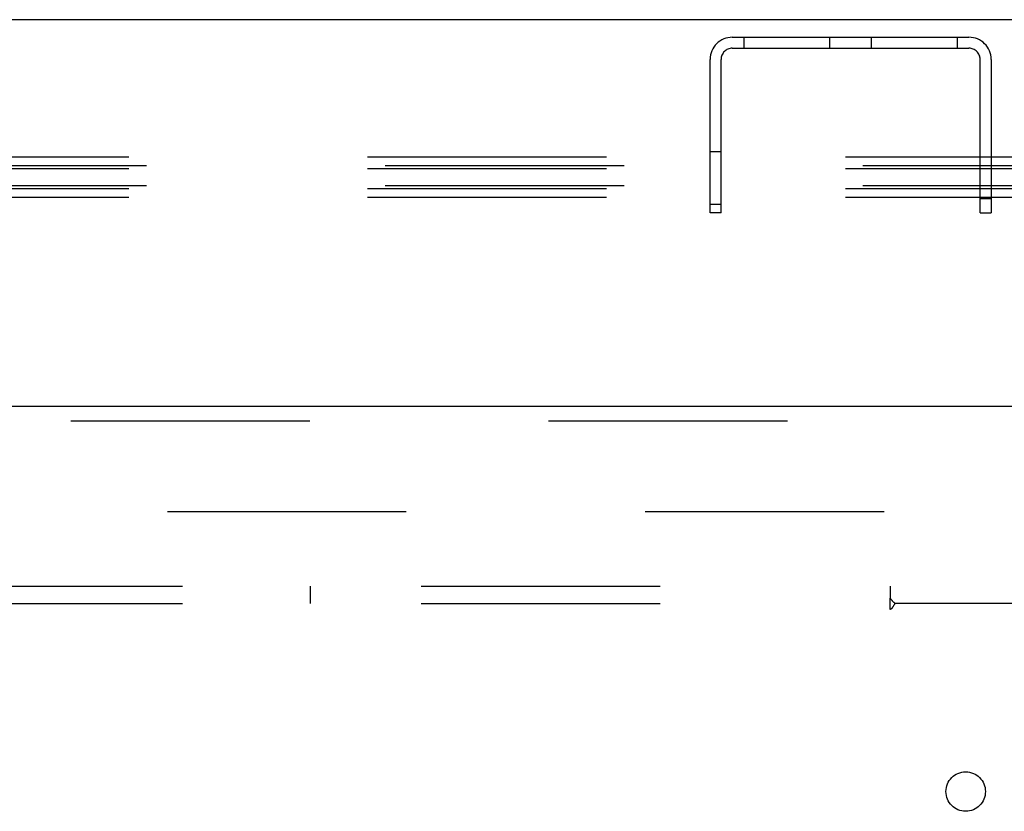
# Model space of a CAD drawing. Header units: inches. Extents: x 0 to 309, y 0 to 200.
# Tile 63 of 119: x 136.15 to 143.16, y 138.9 to 144.54. Entities that reach past the tile are written whole.
import ezdxf

# ---------------------------------------------------------------- set-up
doc = ezdxf.new("R2010")
doc.units = ezdxf.units.IN
doc.header["$LTSCALE"] = 17
doc.header["$MEASUREMENT"] = 0
doc.linetypes.add('HIDDEN', pattern=[0.2, 0.1, -0.1])
doc.layers.get('0').update_dxf_attribs({"linetype": 'CONTINUOUS'})
for name, color, linetype in [('DEFAULT_2', 8, 'HIDDEN'), ('RIGHTHAND_DOOR_ASSEMBLY', 7, 'CONTINUOUS'), ('SUBPANEL', 7, 'CONTINUOUS')]:
    doc.layers.add(name, color=color, linetype=linetype)

msp = doc.modelspace()

# ---------------------------------------------------------------- linework, layer by layer
at = {"color": 7, "linetype": 'Continuous'}
msp.add_line((147.0622, 144.5391), (69.6872, 144.5391), dxfattribs=at)
at = {"layer": 'DEFAULT_2', "color": 8, "linetype": 'HIDDEN'}
for p, q in [((141.2202, 144.4141), (142.9042, 144.4141)), ((141.3032, 144.4141), (141.3032, 144.3361)), ((141.9142, 144.3361), (141.9142, 144.4141)), ((142.2102, 144.3361), (142.2102, 144.4141)), ((142.8212, 144.4141), (142.8212, 144.3361)), ((141.2202, 144.3361), (142.9042, 144.3361)), ((141.0622, 143.1641), (141.0622, 144.2561)), ((141.1402, 143.1641), (141.1402, 144.2561)), ((142.9842, 143.1641), (142.9842, 144.2561)), ((143.0622, 144.2561), (143.0622, 143.1641)), ((141.0622, 143.6016), (141.1402, 143.6016)), ((147.1247, 143.5607), (69.6247, 143.5607)), ((142.9842, 143.5621), (143.0622, 143.5621)), ((147.2497, 143.4997), (69.4997, 143.4997)), ((147.1247, 143.4779), (69.6247, 143.4779)), ((147.2497, 143.3559), (69.4997, 143.3559)), ((147.1247, 143.3341), (69.6247, 143.3341)), ((147.1247, 143.2731), (69.6247, 143.2731)), ((142.9842, 143.2661), (143.0622, 143.2661)), ((141.0622, 143.2266), (141.1402, 143.2266)), ((141.1402, 143.1641), (141.0622, 143.1641)), ((142.9842, 143.1641), (143.0622, 143.1641)), ((109.9997, 141.0391), (144.9684, 141.0391))]:
    msp.add_line(p, q, dxfattribs=at)
for centre, radius, start, end in [((141.2202, 144.2561), 0.158, 90, 180), ((142.9042, 144.2561), 0.158, 0, 90), ((141.2202, 144.2561), 0.08, 90, 180), ((142.9042, 144.2561), 0.08, 0, 90)]:
    msp.add_arc(centre, radius, start, end, dxfattribs=at)
at = {"layer": 'RIGHTHAND_DOOR_ASSEMBLY', "color": 3, "linetype": 'Continuous'}
msp.add_line((109.3122, 141.7891), (146.2497, 141.7891), dxfattribs=at)
at = {"layer": 'RIGHTHAND_DOOR_ASSEMBLY', "color": 8, "linetype": 'HIDDEN'}
msp.add_line((109.3122, 141.6851), (146.2497, 141.6851), dxfattribs=at)
at = {"layer": 'SUBPANEL', "color": 8, "linetype": 'HIDDEN'}
for p, q in [((74.4059, 140.5078), (142.3434, 140.5078)), ((138.2184, 140.3828), (138.2184, 140.5078)), ((142.3434, 140.5078), (142.3434, 140.4214)), ((74.4059, 140.3828), (142.3434, 140.3828)), ((142.3434, 140.342), (142.3434, 140.4214)), ((143.9684, 140.3828), (142.3788, 140.3828))]:
    msp.add_line(p, q, dxfattribs=at)
for points in [[(142.3434, 140.4214), (142.3452, 140.4189), (142.347, 140.4166), (142.3487, 140.4144), (142.3504, 140.4123), (142.3522, 140.4103), (142.3539, 140.4084), (142.3555, 140.4066), (142.3572, 140.4049), (142.3588, 140.4032), (142.3605, 140.4015), (142.3657, 140.3964)], [(142.3657, 140.3964), (142.3677, 140.3944), (142.3697, 140.3924), (142.3717, 140.3904), (142.3737, 140.3883), (142.3755, 140.3864), (142.3772, 140.3845), (142.3788, 140.3828)], [(142.3662, 140.3641), (142.3692, 140.3691), (142.3708, 140.3717), (142.3724, 140.3742), (142.374, 140.3766), (142.3756, 140.3789), (142.3772, 140.381), (142.3788, 140.3828)], [(142.3434, 140.342), (142.3454, 140.3427), (142.3473, 140.3436), (142.3491, 140.3445), (142.3508, 140.3456), (142.3525, 140.3468), (142.3542, 140.3482), (142.3559, 140.3499), (142.3575, 140.3516), (142.359, 140.3534), (142.3604, 140.3552), (142.3619, 140.3573), (142.3633, 140.3595), (142.3648, 140.3617), (142.3662, 140.3641)]]:
    msp.add_lwpolyline(points, dxfattribs=at)
msp.add_circle((142.881, 139.0454), 0.1405, dxfattribs=at)

doc.saveas('drawing.dxf')
